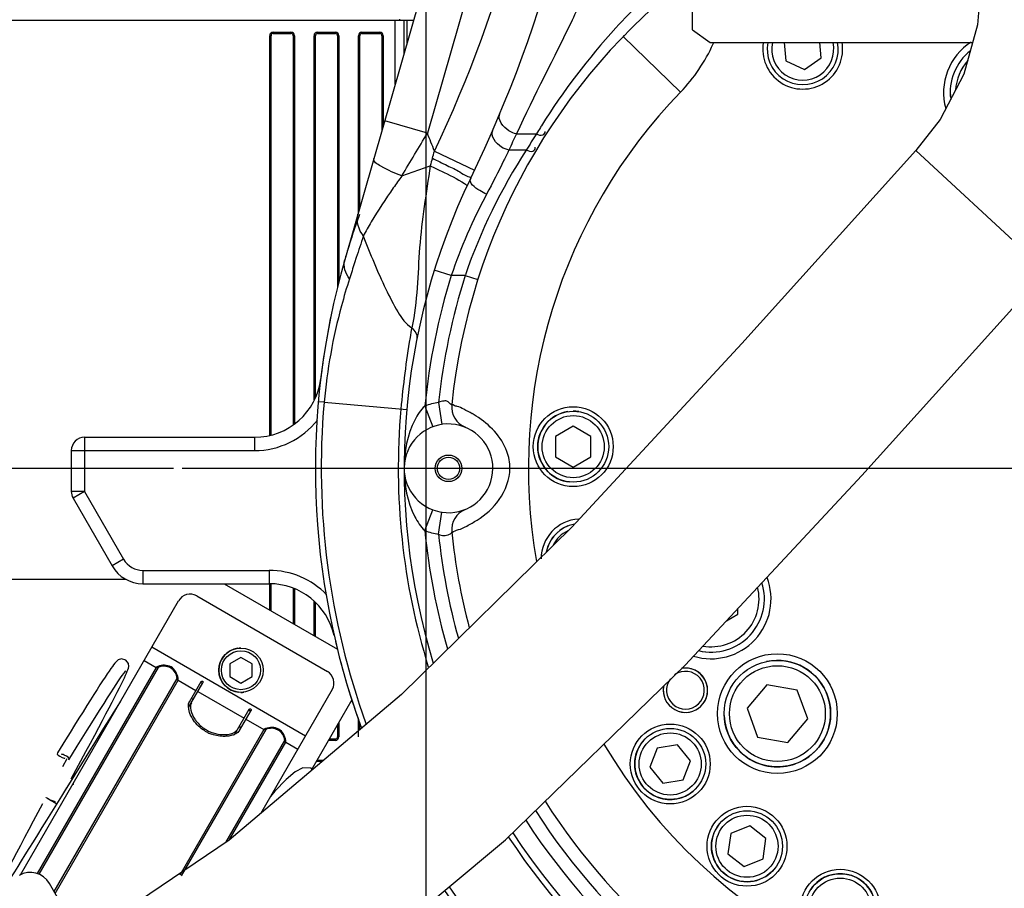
# Model space of a CAD drawing. Header units: millimetres. Extents: x 0 to 11890, y 0 to 8410.
# Tile 83 of 103: x 7019 to 7241, y 5773 to 5968. Entities that reach past the tile are written whole.
import ezdxf

# ---------------------------------------------------------------- set-up
doc = ezdxf.new("R2010")
doc.units = ezdxf.units.MM
doc.header["$LTSCALE"] = 653.95
doc.linetypes.add('CENTER', pattern=[0.6, 0.375, -0.075, 0.075, -0.075])
doc.layers.get('0').update_dxf_attribs({"linetype": 'CONTINUOUS'})
for name, color, linetype in [('304103000002_DXF_AXIS', 7, 'CONTINUOUS'), ('304103000002DXF_CONTINUOUS_LINE', 7, 'CONTINUOUS'), ('304103000006DXF_CONTINUOUS_LINE', 7, 'CONTINUOUS'), ('304105000018DXF_CONTINUOUS_LINE', 7, 'CONTINUOUS'), ('304105000023DXF_CONTINUOUS_LINE', 7, 'CONTINUOUS'), ('304105000035DXF_CONTINUOUS_LINE', 7, 'CONTINUOUS'), ('304105000040DXF_CONTINUOUS_LINE', 7, 'CONTINUOUS'), ('304304000001DXF_CONTINUOUS_LINE', 7, 'CONTINUOUS'), ('501023000023DXF_CONTINUOUS_LINE', 7, 'CONTINUOUS'), ('501023000024DXF_CONTINUOUS_LINE', 7, 'CONTINUOUS'), ('501023000027DXF_CONTINUOUS_LINE', 7, 'CONTINUOUS'), ('501023000031DXF_CONTINUOUS_LINE', 7, 'CONTINUOUS'), ('604006000005DXF_CONTINUOUS_LINE', 7, 'CONTINUOUS'), ('604006000006DXF_CONTINUOUS_LINE', 7, 'CONTINUOUS'), ('604006000007DXF_CONTINUOUS_LINE', 7, 'CONTINUOUS'), ('R50-1TANHUANDXF_CONTINUOUS_LINE', 7, 'CONTINUOUS'), ('运动范围_DXF_BALLOON', 7, 'CONTINUOUS'), ('运动范围_DXF_DIMENSION', 7, 'CONTINUOUS')]:
    doc.layers.add(name, color=color, linetype=linetype)
doc.styles.get("Standard").update_dxf_attribs({"font": 'txt', "width": 0.7})
doc.dimstyles.new('DIMSTYLE_1', dxfattribs={"dimtxt": 100, "dimasz": 60, "dimexe": 2, "dimexo": 0.2, "dimgap": 2.5, "dimtad": 0, "dimtih": 1, "dimtoh": 1, "dimdec": 1, "dimdsep": 46, "dimtxsty": 'Standard', "dimblk": '_FILLED', "dimblk1": '_FILLED', "dimblk2": '_FILLED', "dimcen": 0.09, "dimclrt": 5, "dimazin": 2, "dimtp": 0.1, "dimtm": 0.1, "dimtfac": 1, "dimtdec": 1, "dimtofl": 0, "dimtmove": 0, "dimatfit": 3, "dimldrblk": '_FILLED', "dimfxl": 0, "dimtolj": 1, "dimarcsym": 0})
doc.dimstyles.new('DIMSTYLE_3', dxfattribs={"dimtxt": 100, "dimasz": 60, "dimexe": 2, "dimexo": 0.2, "dimgap": 2.5, "dimtad": 1, "dimdec": 1, "dimdsep": 46, "dimtxsty": 'Standard', "dimblk": '_FILLED', "dimblk1": '_FILLED', "dimblk2": '_FILLED', "dimcen": 0.09, "dimclrt": 5, "dimazin": 2, "dimtp": 0.1, "dimtm": 0.1, "dimtfac": 1, "dimtdec": 1, "dimtofl": 0, "dimtmove": 0, "dimatfit": 3, "dimldrblk": '_FILLED', "dimfxl": 0, "dimtolj": 1, "dimarcsym": 0})
doc.dimstyles.new('DIMSTYLE_4', dxfattribs={"dimtxt": 100, "dimasz": 60, "dimexe": 2, "dimexo": 0.2, "dimgap": 2.5, "dimtad": 1, "dimdsep": 46, "dimtxsty": 'Standard', "dimblk": '_FILLED', "dimblk1": '_FILLED', "dimblk2": '_FILLED', "dimcen": 0.09, "dimclrt": 5, "dimazin": 2, "dimtp": 0.01, "dimtm": 0.01, "dimtfac": 1, "dimtofl": 0, "dimtmove": 0, "dimatfit": 3, "dimldrblk": '_FILLED', "dimfxl": 0, "dimtolj": 1, "dimarcsym": 0})
doc.dimstyles.new('DIMSTYLE_5', dxfattribs={"dimtxt": 100, "dimasz": 60, "dimexe": 2, "dimexo": 0.2, "dimgap": 2.5, "dimtad": 0, "dimtih": 1, "dimtoh": 1, "dimdec": 0, "dimdsep": 46, "dimtxsty": 'Standard', "dimblk": '_FILLED', "dimblk1": '_FILLED', "dimblk2": '_FILLED', "dimcen": 0.09, "dimclrt": 5, "dimazin": 2, "dimtfac": 1, "dimtdec": 0, "dimtofl": 0, "dimtmove": 0, "dimatfit": 3, "dimldrblk": '_FILLED', "dimfxl": 0, "dimtolj": 1, "dimarcsym": 0})
doc.dimstyles.new('DIMSTYLE_7', dxfattribs={"dimtxt": 100, "dimasz": 60, "dimexe": 2, "dimexo": 0.2, "dimgap": 2.5, "dimtad": 0, "dimtih": 1, "dimtoh": 1, "dimdec": 1, "dimdsep": 46, "dimtxsty": 'Standard', "dimblk": '_FILLED', "dimblk1": '_FILLED', "dimblk2": '_FILLED', "dimcen": 0.09, "dimclrt": 5, "dimazin": 2, "dimtp": 0.01, "dimtm": 0.01, "dimtfac": 1, "dimtofl": 0, "dimtmove": 0, "dimatfit": 3, "dimldrblk": '_FILLED', "dimfxl": 0, "dimtolj": 1, "dimarcsym": 0})

# ---------------------------------------------------------------- blocks, each defined once
blk = doc.blocks.new('*D13')
at = {"layer": '运动范围_DXF_DIMENSION', "color": 2, "linetype": 'Continuous', "transparency": 16777216}
blk.add_line((5388.14, 5865.23), (5388.14, 4198.73), dxfattribs=at)
blk = doc.blocks.new('_FILLED')
at = {"color": 0, "linetype": 'ByBlock'}
blk.add_solid([(0, 0), (-1, 0.1167), (-1, -0.1167)], dxfattribs=at)
blk = doc.blocks.new('*D14')
at = {"layer": '运动范围_DXF_DIMENSION', "color": 2, "linetype": 'Continuous', "transparency": 16777216}
blk.add_line((6958.59, 6683), (6958.59, 4198.73), dxfattribs=at)
blk = doc.blocks.new('*D15')
at = {"layer": '运动范围_DXF_DIMENSION', "color": 2, "linetype": 'Continuous', "transparency": 16777216}
for p, q in [((5388.14, 5865.23), (5388.14, 3597.55)), ((9122.85, 5865.23), (9122.85, 3597.55)), ((5388.14, 3617.55), (7255.5, 3617.55)), ((9122.85, 3617.55), (7255.5, 3617.55))]:
    blk.add_line(p, q, dxfattribs=at)
at = {"layer": '运动范围_DXF_DIMENSION', "color": 2, "linetype": 'Continuous', "transparency": 16777216, "xscale": 60, "yscale": 60, "zscale": 60, "rotation": 180}
blk.add_blockref('_FILLED', (5388.14, 3617.55), dxfattribs=at)
at = {"layer": '运动范围_DXF_DIMENSION', "color": 2, "linetype": 'Continuous', "transparency": 16777216, "xscale": 60, "yscale": 60, "zscale": 60}
blk.add_blockref('_FILLED', (9122.85, 3617.55), dxfattribs=at)
blk = doc.blocks.new('*D16')
at = {"layer": '运动范围_DXF_DIMENSION', "color": 2, "linetype": 'Continuous', "transparency": 16777216}
blk.add_line((9122.85, 5865.23), (9122.85, 4198.73), dxfattribs=at)
blk = doc.blocks.new('*D24')
at = {"layer": '运动范围_DXF_DIMENSION', "color": 2, "linetype": 'Continuous', "transparency": 16777216}
for p, q in [((7110.32, 5492.23), (7110.32, 7210.21)), ((7255.32, 6894.23), (7255.32, 7210.21)), ((7182.82, 7190.21), (6730.85, 7190.21)), ((7110.32, 7190.21), (7182.82, 7190.21)), ((7255.32, 7190.21), (7182.82, 7190.21))]:
    blk.add_line(p, q, dxfattribs=at)
at = {"layer": '运动范围_DXF_DIMENSION', "color": 2, "linetype": 'Continuous', "transparency": 16777216, "xscale": 60, "yscale": 60, "zscale": 60, "rotation": 180}
blk.add_blockref('_FILLED', (7110.32, 7190.21), dxfattribs=at)
at = {"layer": '运动范围_DXF_DIMENSION', "color": 2, "linetype": 'Continuous', "transparency": 16777216, "xscale": 60, "yscale": 60, "zscale": 60}
blk.add_blockref('_FILLED', (7255.32, 7190.21), dxfattribs=at)
blk = doc.blocks.new('*D27')
at = {"layer": '运动范围_DXF_DIMENSION', "color": 2, "linetype": 'Continuous', "transparency": 16777216}
for p, q in [((7098.32, 6737.23), (6642.49, 6737.23)), ((6662.49, 6737.23), (6662.49, 6302.23)), ((6662.49, 5867.23), (6662.49, 6302.23)), ((7053.32, 5867.23), (6642.49, 5867.23))]:
    blk.add_line(p, q, dxfattribs=at)
at = {"layer": '运动范围_DXF_DIMENSION', "color": 2, "linetype": 'Continuous', "transparency": 16777216, "xscale": 60, "yscale": 60, "zscale": 60}
for p, rotation in [((6662.49, 6737.23), 90), ((6662.49, 5867.23), 270)]:
    blk.add_blockref('_FILLED', p, dxfattribs=dict(at, rotation=rotation))
blk = doc.blocks.new('*D28')
at = {"layer": '运动范围_DXF_DIMENSION', "color": 2, "linetype": 'Continuous', "transparency": 16777216}
for p, q in [((7053.32, 5867.23), (6642.49, 5867.23)), ((6662.49, 5867.23), (6662.49, 5572.73)), ((6662.49, 5278.23), (6662.49, 5572.73)), ((7029.22, 5278.23), (6642.49, 5278.23))]:
    blk.add_line(p, q, dxfattribs=at)
at = {"layer": '运动范围_DXF_DIMENSION', "color": 2, "linetype": 'Continuous', "transparency": 16777216, "xscale": 60, "yscale": 60, "zscale": 60}
for p, rotation in [((6662.49, 5867.23), 90), ((6662.49, 5278.23), 270)]:
    blk.add_blockref('_FILLED', p, dxfattribs=dict(at, rotation=rotation))
blk = doc.blocks.new('*D29')
at = {"layer": '运动范围_DXF_DIMENSION', "color": 2, "linetype": 'Continuous', "transparency": 16777216}
blk.add_line((7110.32, 5492.23), (7110.32, 7814.98), dxfattribs=at)
blk = doc.blocks.new('*D35')
at = {"layer": '运动范围_DXF_BALLOON', "color": 2, "linetype": 'Continuous', "transparency": 16777216}
for p, q in [((6845.86, 7596.69), (6845.86, 7814.98)), ((6958.59, 7442.31), (6845.86, 7596.69)), ((6958.59, 6687), (6958.59, 7442.31))]:
    blk.add_line(p, q, dxfattribs=at)
blk = doc.blocks.new('*D36')
at = {"layer": '运动范围_DXF_BALLOON', "color": 2, "linetype": 'Continuous', "transparency": 16777216}
blk.add_line((6466.67, 5502.29), (6466.67, 7814.98), dxfattribs=at)
blk = doc.blocks.new('*D38')
at = {"layer": '运动范围_DXF_BALLOON', "color": 2, "linetype": 'Continuous', "transparency": 16777216}
for p, q in [((7550.19, 7623.04), (7550.19, 7814.98)), ((7435.5, 7478.04), (7550.19, 7623.04)), ((7435.5, 5534.64), (7435.5, 7478.04))]:
    blk.add_line(p, q, dxfattribs=at)

msp = doc.modelspace()

# ---------------------------------------------------------------- linework, layer by layer
at = {"color": 2, "linetype": 'Continuous'}
msp.add_arc((7255.496, 5867.233), 1867.359, 315.002639, 180, dxfattribs=at)
at = {"layer": '304103000002_DXF_AXIS', "color": 7, "linetype": 'CENTER'}
msp.add_line((7255.316, 5867.233), (7055.316, 5867.233), dxfattribs=at)
at = {"layer": '304103000002DXF_CONTINUOUS_LINE', "color": 7, "linetype": 'Continuous'}
for p, q in [((7129.393, 6044.47), (7091.937, 5914.214)), ((7154.777, 5964.659), (7154.879, 5964.764))]:
    msp.add_line(p, q, dxfattribs=at)
at = {"layer": '304103000002DXF_CONTINUOUS_LINE', "color": 9, "linetype": 'Continuous'}
for p, q in [((7139.669, 6044.022), (7110.548, 5942.75)), ((7167.604, 5952.024), (7154.659, 5964.538)), ((7110.548, 5942.75), (7100.937, 5945.513)), ((7130.653, 5942.589), (7135.123, 5942.589)), ((7112.152, 5938.715), (7121.18, 5934.416)), ((7132.854, 5938.949), (7128.94, 5938.948)), ((7104.8, 5933.142), (7111.208, 5935.419)), ((7094.543, 5914.732), (7094.151, 5913.516)), ((7115.926, 5910.665), (7112.107, 5911.855)), ((7119.071, 5910.661), (7115.926, 5910.665)), ((7119.07, 5910.661), (7119.123, 5910.817)), ((7119.071, 5910.665), (7121.93, 5909.754)), ((7087.292, 5882.117), (7085.979, 5882.233)), ((7087.291, 5882.112), (7105.901, 5880.469)), ((7109.991, 5881.256), (7111.766, 5876.582)), ((7113.088, 5882.067), (7113.831, 5877.122)), ((7109.991, 5853.21), (7111.766, 5857.885)), ((7113.088, 5852.4), (7113.831, 5857.344))]:
    msp.add_line(p, q, dxfattribs=at)
at = {"layer": '304103000002DXF_CONTINUOUS_LINE', "color": 7, "linetype": 'Continuous'}
for centre, radius in [((7143.423, 5872.119), 9), ((7115.316, 5867.233), 3), ((7115.316, 5867.233), 2.5), ((7189.437, 5811.954), 13.5), ((7165.284, 5800.613), 9), ((7182.578, 5782.068), 9), ((7203.601, 5767.888), 9)]:
    msp.add_circle(centre, radius, dxfattribs=at)
for centre, radius, start, end in [((6850.316, 6063.384), 300, 334.15807, 356.80748), ((7255.316, 5867.233), 140, 127.43415, 174.10344), ((7140.267, 5978.448), 20.025, 315.96591, 316.45808), ((7140.25, 5978.465), 20.049, 316.45807, 316.88579), ((7195.139, 5961.693), 9, 169.97767, 10.02233), ((7240.383, 5951.927), 13.5, 122.61158, 195.5616), ((7255.316, 5867.233), 150, 154.15806, 197.01019), ((7255.316, 5867.233), 150, 213.19758, 25.84079), ((7255.316, 5867.233), 170, 163.95721, 200.14639), ((7255.316, 5867.233), 170, 214.02856, 16.0414), ((7121.031, 5881.102), 5, 174.10444, 247.60812), ((7115.316, 5867.233), 10, 261.45585, 249.20634), ((7121.031, 5853.364), 5, 112.39269, 185.89656), ((7145.192, 5846.823), 9, 93.58113, 180), ((7255.316, 5867.233), 140, 185.89656, 194.8638), ((7174.503, 5837.82), 13.5, 252.93459, 20.99263), ((7168.714, 5817.233), 5, 168.1598, 100.16612), ((7168.714, 5817.233), 4.25, 142.38215, 125.1263), ((7255.316, 5867.233), 140, 212.3931, 249.10344)]:
    msp.add_arc(centre, radius, start, end, dxfattribs=at)
at = {"layer": '304103000002DXF_CONTINUOUS_LINE', "color": 9, "linetype": 'Continuous'}
for centre, radius, start, end in [((6850.316, 6063.384), 290, 334.53924, 356.17185), ((7261.192, 5867.175), 146.833, 131.0282, 137.44367), ((7264.496, 5864.275), 151.228, 137.48084, 147.99802), ((7140.171, 5978.516), 38.146, 335.80227, 336.28708), ((7255.316, 5867.233), 122, 135.97025, 189.90911), ((7255.316, 5867.233), 122, 210.6161, 44.02958), ((6363.573, 6383.137), 867.129, 328.738303, 329.478059), ((6986.369, 5891.057), 134.508, 20.75137, 22.60093), ((7255.318, 5865.111), 143.001, 147.19409, 148.05503), ((7266.353, 5863.074), 153.44, 148.13875, 148.7874), ((7266.158, 5863.195), 153.211, 147.98504, 148.13873), ((7255.292, 5865.128), 142.971, 148.05505, 148.91271), ((6813.336, 6024.066), 310.766, 343.75155, 344.05898), ((7240.502, 5868.993), 128.382, 146.98163, 160.98762), ((7242.402, 5899.024), 136.149, 163.75408, 164.49494), ((7235.292, 5869.67), 126.21, 151.9415, 161.04585), ((7255.316, 5867.233), 146, 162.69392, 174.48836), ((7255.316, 5867.233), 143, 162.32044, 174.04594), ((7307.939, 5862.857), 204.114, 169.82542, 170.45529), ((7312.417, 5862.187), 208.641, 170.47788, 174.9412), ((7255.316, 5867.233), 168.682, 174.93979, 199.91765), ((7255.316, 5867.233), 151.318, 174.93791, 197.20675), ((7115.316, 5867.233), 15, 98.54415, 110.7934), ((7255.316, 5867.233), 168.682, 213.98984, 5.06124), ((7255.316, 5867.233), 151.318, 213.26714, 5.06209), ((7109.096, 5859.405), 23.243, 57.56924, 60.09025), ((7115.316, 5867.233), 15, 249.20656, 261.45597), ((7255.316, 5867.233), 146, 185.51164, 196.19027), ((7255.316, 5867.233), 143, 185.95406, 195.52511), ((7255.316, 5867.233), 143, 212.64647, 249.04594), ((7255.316, 5867.233), 146, 212.88905, 249.48836)]:
    msp.add_arc(centre, radius, start, end, dxfattribs=at)
at = {"layer": '304103000002DXF_CONTINUOUS_LINE', "color": 2, "linetype": 'Continuous'}
for start, end in [(255, 99.49571), (168.94375, 195)]:
    msp.add_arc((7168.714, 5817.233), 5, start, end, dxfattribs=at)
at = {"layer": '304103000002DXF_CONTINUOUS_LINE', "color": 9, "linetype": 'Continuous'}
for points, knots in [([(7147.564, 5977.944), (7146.152, 5974.691), (7140.793, 5962.772), (7134.564, 5951.267), (7130.653, 5942.589)], [0, 0, 0, 0, 0.2714298, 1, 1, 1, 1]), ([(7130.653, 5942.589), (7130.057, 5942.735), (7128.205, 5943.412), (7126.299, 5945.758), (7126.86, 5947.093)], [0, 0, 0, 0, 0.2977053, 1, 1, 1, 1]), ([(7128.94, 5938.949), (7128.355, 5939.08), (7126.513, 5939.712), (7124.701, 5942.078), (7125.27, 5943.382)], [0, 0, 0, 0, 0.2967031, 1, 1, 1, 1]), ([(7135.123, 5942.589), (7135.586, 5942.439), (7136.419, 5941.94), (7137.165, 5942.85), (7137.073, 5943.153)], [0, 0, 0, 0, 0.6054778, 1, 1, 1, 1]), ([(7128.94, 5938.948), (7128.562, 5938.182), (7126.95, 5934.847), (7125.257, 5931.552), (7123.916, 5929.036)], [0, 0, 0, 0, 0.2304431, 1, 1, 1, 1]), ([(7132.854, 5938.949), (7133.33, 5938.805), (7134.194, 5938.313), (7134.936, 5939.263), (7134.834, 5939.571)], [0, 0, 0, 0, 0.6053764, 1, 1, 1, 1]), ([(7104.8, 5933.142), (7103.165, 5933.728), (7101.311, 5934.537), (7098.297, 5936.333), (7098.514, 5937.088)], [0, 0, 0, 0, 0.6885546, 1, 1, 1, 1]), ([(7111.689, 5937.113), (7112.811, 5936.568), (7114.783, 5935.538), (7117.773, 5934.24), (7118.916, 5933.193), (7120.424, 5932.84), (7120.316, 5932.617)], [0, 0, 0, 0, 0.3843362, 0.7080635, 0.9236887, 1, 1, 1, 1]), ([(7111.208, 5935.419), (7110.292, 5929.295), (7108.318, 5917.205), (7108.36, 5904.823), (7107.035, 5898.913)], [0, 0, 0, 0, 0.5055568, 1, 1, 1, 1]), ([(7111.208, 5935.419), (7112.043, 5935.025), (7114.653, 5933.746), (7117.289, 5932.484), (7118.949, 5931.395)], [0, 0, 0, 0, 0.3174177, 1, 1, 1, 1]), ([(7104.8, 5933.142), (7104.152, 5932.244), (7101.746, 5928.852), (7099.464, 5925.37), (7097.903, 5922.75)], [0, 0, 0, 0, 0.2664266, 1, 1, 1, 1]), ([(7118.949, 5931.395), (7119.099, 5931.296), (7119.25, 5931.176), (7119.53, 5930.967), (7119.5, 5930.904)], [0, 0, 0, 0, 0.7209318, 1, 1, 1, 1]), ([(7123.916, 5929.036), (7123.369, 5929.245), (7121.973, 5929.928), (7119.814, 5931.58), (7120.316, 5932.617)], [0, 0, 0, 0, 0.3370957, 1, 1, 1, 1]), ([(7096.114, 5919.591), (7097.692, 5915.563), (7100.065, 5909.709), (7103.598, 5902.792), (7105.686, 5899.742), (7107.035, 5898.913)], [0, 0, 0, 0, 0.5508765, 0.7983932, 1, 1, 1, 1]), ([(7092.998, 5909.937), (7092.351, 5907.924), (7089.654, 5898.838), (7087.942, 5889.447), (7087.291, 5882.112)], [0, 0, 0, 0, 0.2230521, 1, 1, 1, 1]), ([(7116.057, 5881.616), (7116.087, 5881.273), (7115.143, 5882.56), (7114.205, 5882.403), (7113.437, 5882.258), (7113.088, 5882.067)], [0, 0, 0, 0, 0.319828, 0.6305775, 1, 1, 1, 1]), ([(7109.991, 5881.256), (7109.039, 5880.382), (7106.207, 5876.122), (7105.317, 5870.949), (7105.316, 5867.233)], [0, 0, 0, 0, 0.2581126, 1, 1, 1, 1]), ([(7120.686, 5879.552), (7120.059, 5879.913), (7118.978, 5880.429), (7117.404, 5881.236), (7116.7, 5881.241), (7116.073, 5881.724), (7116.057, 5881.616)], [0, 0, 0, 0, 0.427653, 0.7426516, 0.935256, 1, 1, 1, 1]), ([(7129.163, 5867.233), (7129.163, 5868.524), (7128.259, 5873.362), (7124.531, 5877.135), (7121.561, 5879.023)], [0, 0, 0, 0, 0.2683861, 1, 1, 1, 1]), ([(7105.316, 5867.233), (7105.317, 5863.514), (7106.207, 5858.34), (7109.041, 5854.082), (7109.991, 5853.21)], [0, 0, 0, 0, 0.7425882, 1, 1, 1, 1]), ([(7116.057, 5852.851), (7116.09, 5852.716), (7116.848, 5853.322), (7117.757, 5853.342), (7119.684, 5854.375), (7122.942, 5856.146), (7127.325, 5859.993), (7129.162, 5864.748), (7129.163, 5867.233)], [0, 0, 0, 0, 0.0201441, 0.0799259, 0.1771873, 0.3077597, 0.6376315, 1, 1, 1, 1]), ([(7113.088, 5852.4), (7113.432, 5852.215), (7114.326, 5851.945), (7115.253, 5852.262), (7116.069, 5852.635), (7116.057, 5852.851)], [0, 0, 0, 0, 0.3630493, 0.7989346, 1, 1, 1, 1])]:
    msp.add_open_spline(points, degree=3, knots=knots, dxfattribs=at)
for points in [[(7167.604, 5952.024), (7170.643, 5955.168), (7173.173, 5958.893), (7174.965, 5962.881)], [(7130.653, 5942.589), (7130.061, 5941.385), (7129.476, 5940.177), (7128.94, 5938.948)], [(7096.114, 5919.591), (7095.088, 5920.944), (7094.437, 5922.907), (7094.906, 5924.539)], [(7097.903, 5922.75), (7097.284, 5921.71), (7096.681, 5920.659), (7096.114, 5919.591)], [(7096.114, 5919.591), (7095.59, 5917.971), (7095.066, 5916.352), (7094.543, 5914.732)], [(7092.998, 5909.937), (7092.12, 5911.114), (7091.531, 5912.802), (7091.937, 5914.214)], [(7094.151, 5913.516), (7093.766, 5912.323), (7093.382, 5911.13), (7092.998, 5909.937)], [(7107.035, 5898.912), (7107.701, 5898.278), (7108.359, 5897.305), (7108.18, 5896.403)]]:
    msp.add_open_spline(points, degree=3, dxfattribs=at)
at = {"layer": '304103000002DXF_CONTINUOUS_LINE', "color": 7, "linetype": 'Continuous'}
msp.add_open_spline([(7111.766, 5857.885), (7112.455, 5857.623), (7113.178, 5857.44), (7113.907, 5857.33)], degree=3, dxfattribs=at)
at = {"layer": '304103000006DXF_CONTINUOUS_LINE', "color": 9, "linetype": 'Continuous'}
for p, q in [((7033.316, 5874.233), (7033.316, 5862.034)), ((7071.629, 5874.233), (7071.629, 5871.233)), ((7030.316, 5871.233), (7071.629, 5871.233)), ((7033.316, 5862.034), (7030.316, 5862.034)), ((7033.316, 5862.034), (7030.716, 5860.539)), ((7033.316, 5862.034), (7042.11, 5846.741)), ((7042.11, 5846.741), (7039.509, 5845.246)), ((7046.445, 5844.233), (7046.445, 5841.233)), ((7046.445, 5844.233), (7074.917, 5844.233)), ((7074.917, 5844.233), (7074.917, 5841.233))]:
    msp.add_line(p, q, dxfattribs=at)
at = {"layer": '304103000006DXF_CONTINUOUS_LINE', "color": 7, "linetype": 'Continuous'}
for p, q in [((7033.316, 5874.233), (7071.629, 5874.233)), ((7030.316, 5871.233), (7030.316, 5862.034)), ((7030.716, 5860.539), (7039.509, 5845.246)), ((7046.445, 5841.233), (7074.917, 5841.233))]:
    msp.add_line(p, q, dxfattribs=at)
for centre, radius, start, end in [((7255.316, 5867.233), 170, 160.34106, 163.9567), ((7255.316, 5867.233), 170, 168.41389, 173.17029), ((7071.629, 5889.233), 15, 270, 353.17029), ((7033.316, 5871.233), 3, 90, 180), ((7033.316, 5862.034), 3, 180, 209.8989), ((7046.445, 5849.233), 8, 209.8989, 270), ((7074.917, 5826.233), 15, 12.8043, 90), ((7255.316, 5867.233), 170, 193.28019, 200.14983)]:
    msp.add_arc(centre, radius, start, end, dxfattribs=at)
at = {"layer": '304103000006DXF_CONTINUOUS_LINE', "color": 9, "linetype": 'Continuous'}
for centre, radius, start, end in [((7071.629, 5889.233), 18, 270, 321.88674), ((7046.445, 5849.233), 5, 209.8989, 270), ((7074.917, 5826.233), 18, 44.05428, 90)]:
    msp.add_arc(centre, radius, start, end, dxfattribs=at)
at = {"layer": '304105000018DXF_CONTINUOUS_LINE', "color": 7, "linetype": 'Continuous'}
for p, q in [((7170.316, 5966.041), (7170.316, 6160.233)), ((7170.316, 5966.041), (7174.316, 5963.212)), ((7174.316, 5963.212), (7233.468, 5963.212))]:
    msp.add_line(p, q, dxfattribs=at)
at = {"layer": '304105000023DXF_CONTINUOUS_LINE', "color": 7, "linetype": 'Continuous'}
for p, q in [((7058.571, 5838.47), (7088.016, 5821.47)), ((7018.831, 5775.639), (7054.473, 5837.372)), ((7046.723, 5823.949), (7049.431, 5822.385)), ((7054.406, 5819.513), (7058.414, 5817.199)), ((7056.746, 5813.309), (7059.988, 5818.925)), ((7056.93, 5814.629), (7059.555, 5819.175)), ((7058.847, 5816.949), (7069.239, 5810.949)), ((7089.114, 5817.372), (7072.961, 5789.394)), ((7067.138, 5807.309), (7070.381, 5812.925)), ((7068.189, 5808.129), (7070.814, 5812.675)), ((7069.672, 5810.699), (7073.68, 5808.385)), ((7078.655, 5805.513), (7081.364, 5803.949))]:
    msp.add_line(p, q, dxfattribs=at)
at = {"layer": '304105000023DXF_CONTINUOUS_LINE', "color": 9, "linetype": 'Continuous'}
for p, q in [((7048.473, 5826.98), (7083.114, 5806.98)), ((7049.431, 5822.385), (7022.596, 5775.904)), ((7049.894, 5822.365), (7022.978, 5775.745)), ((7026.419, 5771.857), (7054.158, 5819.903)), ((7026.656, 5771.447), (7054.406, 5819.513)), ((7073.68, 5808.385), (7054.735, 5775.57)), ((7074.143, 5808.365), (7055.107, 5775.394)), ((7065.12, 5782.889), (7078.407, 5805.903)), ((7065.896, 5783.413), (7078.655, 5805.513))]:
    msp.add_line(p, q, dxfattribs=at)
at = {"layer": '304105000023DXF_CONTINUOUS_LINE', "color": 7, "linetype": 'Continuous'}
for centre, radius, start, end in [((7057.071, 5835.872), 3, 60, 150), ((7049.681, 5822.818), 0.5, 240, 295.1501), ((7051.169, 5819.65), 3, 4.8499, 115.1501), ((7086.516, 5818.872), 3, 330, 60), ((7054.656, 5819.946), 0.5, 184.8499, 240), ((7060.451, 5813.674), 3.751, 185.27195, 187.1346), ((7060.817, 5813.722), 4.12, 187.15989, 190.20979), ((7064.78, 5815.23), 8.4, 244.1218, 250.55997), ((7065.46, 5811.039), 4.118, 289.79687, 292.8439), ((7065.601, 5810.702), 3.752, 292.86897, 294.73015), ((7073.93, 5808.818), 0.5, 240, 295.1501), ((7075.418, 5805.65), 3, 4.8499, 115.1501), ((7078.905, 5805.946), 0.5, 184.8499, 240)]:
    msp.add_arc(centre, radius, start, end, dxfattribs=at)
at = {"layer": '304105000023DXF_CONTINUOUS_LINE', "color": 9, "linetype": 'Continuous'}
for centre, radius, start, end in [((7051.437, 5818.775), 4.13, 113.13889, 113.40083), ((7050.443, 5819.463), 3.963, 2.2186, 6.88619), ((7075.686, 5804.775), 4.13, 113.13889, 113.40083), ((7074.692, 5805.463), 3.963, 2.2186, 6.88619)]:
    msp.add_arc(centre, radius, start, end, dxfattribs=at)
for points, knots in [([(7049.797, 5822.566), (7049.704, 5822.525), (7049.556, 5822.473), (7049.489, 5822.404), (7049.425, 5822.39), (7049.431, 5822.385)], [0, 0, 0, 0, 0.7474431, 0.9367326, 1, 1, 1, 1]), ([(7054.378, 5819.938), (7054.259, 5820.925), (7053.094, 5822.984), (7050.728, 5822.964), (7049.814, 5822.573)], [0, 0, 0, 0, 0.5000162, 1, 1, 1, 1]), ([(7054.406, 5819.513), (7054.415, 5819.51), (7054.394, 5819.573), (7054.405, 5819.59), (7054.404, 5819.616)], [0, 0, 0, 0, 0.2505122, 1, 1, 1, 1]), ([(7074.046, 5808.566), (7073.952, 5808.525), (7073.805, 5808.473), (7073.738, 5808.404), (7073.674, 5808.39), (7073.68, 5808.385)], [0, 0, 0, 0, 0.7474431, 0.9367326, 1, 1, 1, 1]), ([(7078.627, 5805.938), (7078.508, 5806.925), (7077.343, 5808.984), (7074.977, 5808.964), (7074.063, 5808.573)], [0, 0, 0, 0, 0.5000162, 1, 1, 1, 1]), ([(7078.655, 5805.513), (7078.663, 5805.51), (7078.642, 5805.573), (7078.653, 5805.59), (7078.652, 5805.616)], [0, 0, 0, 0, 0.2505122, 1, 1, 1, 1])]:
    msp.add_open_spline(points, degree=3, knots=knots, dxfattribs=at)
at = {"layer": '304105000023DXF_CONTINUOUS_LINE', "color": 7, "linetype": 'Continuous'}
for points, knots in [([(7059.778, 5818.561), (7059.835, 5818.659), (7059.749, 5818.997), (7059.404, 5818.912), (7059.345, 5818.811)], [0, 0, 0, 0, 0.4926389, 1, 1, 1, 1]), ([(7059.555, 5819.175), (7059.612, 5819.274), (7059.947, 5819.367), (7060.047, 5819.027), (7059.988, 5818.925)], [0, 0, 0, 0, 0.4925774, 1, 1, 1, 1]), ([(7056.716, 5813.329), (7056.704, 5813.457), (7056.686, 5813.897), (7056.773, 5814.356), (7056.93, 5814.629)], [0, 0, 0, 0, 0.2896261, 1, 1, 1, 1]), ([(7057.363, 5814.379), (7057.091, 5813.907), (7057.16, 5812.475), (7057.745, 5811.325), (7058.164, 5810.705)], [0, 0, 0, 0, 0.4209188, 1, 1, 1, 1]), ([(7057.597, 5810.881), (7057.493, 5811.054), (7057.128, 5811.718), (7056.861, 5812.443), (7056.762, 5812.991)], [0, 0, 0, 0, 0.2660702, 1, 1, 1, 1]), ([(7070.603, 5812.311), (7070.66, 5812.409), (7070.574, 5812.747), (7070.229, 5812.662), (7070.17, 5812.561)], [0, 0, 0, 0, 0.4926092, 1, 1, 1, 1]), ([(7070.381, 5812.925), (7070.437, 5813.024), (7070.772, 5813.117), (7070.872, 5812.777), (7070.814, 5812.675)], [0, 0, 0, 0, 0.4926095, 1, 1, 1, 1]), ([(7061.114, 5807.672), (7060.741, 5807.853), (7059.355, 5808.656), (7058.207, 5809.864), (7057.597, 5810.881)], [0, 0, 0, 0, 0.2588622, 1, 1, 1, 1]), ([(7058.164, 5810.705), (7058.319, 5810.475), (7059.04, 5809.525), (7059.981, 5808.741), (7060.773, 5808.284)], [0, 0, 0, 0, 0.2327518, 1, 1, 1, 1]), ([(7060.773, 5808.284), (7062.031, 5807.558), (7064.151, 5807.014), (7066.598, 5807.408), (7067.537, 5808), (7067.756, 5808.379)], [0, 0, 0, 0, 0.5866632, 0.8234777, 1, 1, 1, 1]), ([(7065.799, 5806.906), (7065.497, 5806.862), (7064.213, 5806.762), (7062.908, 5806.983), (7061.984, 5807.309)], [0, 0, 0, 0, 0.2377809, 1, 1, 1, 1]), ([(7068.189, 5808.129), (7068.14, 5808.045), (7067.878, 5807.684), (7067.485, 5807.438), (7067.17, 5807.293)], [0, 0, 0, 0, 0.218275, 1, 1, 1, 1])]:
    msp.add_open_spline(points, degree=3, knots=knots, dxfattribs=at)
msp.add_open_spline([(7066.855, 5807.165), (7066.514, 5807.042), (7066.158, 5806.959), (7065.799, 5806.906)], degree=3, dxfattribs=at)
at = {"layer": '304105000035DXF_CONTINUOUS_LINE', "color": 7, "linetype": 'Continuous'}
for p, q in [((6928.053, 5842.233), (7042.62, 5842.233)), ((7064.785, 5841.233), (7090.306, 5826.499)), ((7093.569, 5815.089), (7084.531, 5799.435))]:
    msp.add_line(p, q, dxfattribs=at)
at = {"layer": '304105000040DXF_CONTINUOUS_LINE', "color": 7, "linetype": 'Continuous'}
msp.add_line((7060.363, 5713.063), (7025.363, 5773.685), dxfattribs=at)
msp.add_arc((7021.033, 5771.185), 5, 30, 120, dxfattribs=at)
at = {"layer": '304304000001DXF_CONTINUOUS_LINE', "color": 7, "linetype": 'Continuous'}
for p, q in [((6987.316, 5968.233), (7107.471, 5968.233)), ((7104.316, 5968.233), (7104.316, 5968.433)), ((7105.316, 5960.742), (7105.316, 5968.233)), ((7075.316, 5874.707), (7075.316, 5964.733)), ((7075.816, 5965.233), (7079.816, 5965.233)), ((7080.316, 5964.733), (7080.316, 5877.137)), ((7085.316, 5883.144), (7085.316, 5964.733)), ((7085.816, 5965.233), (7089.816, 5965.233)), ((7090.316, 5964.733), (7090.316, 5907.987)), ((7095.316, 5925.966), (7095.316, 5964.733)), ((7095.816, 5965.233), (7099.816, 5965.233)), ((7100.316, 5964.733), (7100.316, 5943.354)), ((7075.316, 5835.153), (7075.316, 5841.233)), ((7080.316, 5840.137), (7080.316, 5832.266)), ((7085.316, 5829.379), (7085.316, 5836.913)), ((7090.316, 5809.455), (7090.316, 5806.733)), ((7095.316, 5808.32), (7095.316, 5809.887)), ((7089.816, 5806.233), (7088.456, 5806.233)), ((7085.57, 5801.233), (7086.945, 5801.233)), ((7085.685, 5801.433), (7087.182, 5801.433))]:
    msp.add_line(p, q, dxfattribs=at)
at = {"layer": '304304000001DXF_CONTINUOUS_LINE', "color": 9, "linetype": 'Continuous'}
for p, q in [((7103.316, 5953.787), (7103.316, 5968.233)), ((7105.902, 5968.233), (7105.902, 5962.779)), ((7075.016, 5874.644), (7075.016, 5964.733)), ((7075.016, 5964.733), (7075.316, 5964.733)), ((7075.816, 5965.533), (7075.816, 5965.233)), ((7075.816, 5965.533), (7079.816, 5965.533)), ((7079.816, 5965.533), (7079.816, 5965.233)), ((7080.616, 5964.733), (7080.316, 5964.733)), ((7080.616, 5964.733), (7080.616, 5877.344)), ((7085.016, 5882.701), (7085.016, 5964.733)), ((7085.016, 5964.733), (7085.316, 5964.733)), ((7085.816, 5965.533), (7085.816, 5965.233)), ((7085.816, 5965.533), (7089.816, 5965.533)), ((7089.816, 5965.533), (7089.816, 5965.233)), ((7090.616, 5964.733), (7090.316, 5964.733)), ((7090.616, 5964.733), (7090.616, 5909.14)), ((7095.016, 5924.923), (7095.016, 5964.733)), ((7095.016, 5964.733), (7095.316, 5964.733)), ((7095.816, 5965.533), (7095.816, 5965.233)), ((7095.816, 5965.533), (7099.816, 5965.533)), ((7099.816, 5965.533), (7099.816, 5965.233)), ((7100.616, 5964.733), (7100.316, 5964.733)), ((7100.616, 5964.733), (7100.616, 5944.397)), ((7075.016, 5835.326), (7075.016, 5841.233)), ((7080.616, 5840.032), (7080.616, 5832.093)), ((7085.016, 5829.553), (7085.016, 5837.213)), ((7090.616, 5809.975), (7090.616, 5806.733)), ((7095.016, 5806.733), (7095.016, 5810.683)), ((7089.816, 5805.933), (7088.283, 5805.933)), ((7089.816, 5805.933), (7089.816, 5806.233)), ((7090.616, 5806.733), (7090.316, 5806.733))]:
    msp.add_line(p, q, dxfattribs=at)
for centre, start, end in [((7075.816, 5964.733), 90, 180), ((7079.816, 5964.733), 0, 90), ((7085.816, 5964.733), 90, 180), ((7089.816, 5964.733), 0, 90), ((7095.816, 5964.733), 90, 180), ((7099.816, 5964.733), 0, 90), ((7089.816, 5806.733), 270, 360)]:
    msp.add_arc(centre, 0.8, start, end, dxfattribs=at)
at = {"layer": '304304000001DXF_CONTINUOUS_LINE', "color": 7, "linetype": 'Continuous'}
for centre, start, end in [((7075.816, 5964.733), 90, 180), ((7079.816, 5964.733), 0, 90), ((7085.816, 5964.733), 90, 180), ((7089.816, 5964.733), 0, 90), ((7095.816, 5964.733), 90, 180), ((7099.816, 5964.733), 0, 90), ((7089.816, 5806.733), 270, 360)]:
    msp.add_arc(centre, 0.5, start, end, dxfattribs=at)
at = {"layer": '501023000023DXF_CONTINUOUS_LINE', "color": 7, "linetype": 'Continuous'}
for p, q in [((7190.991, 5963.212), (7191.355, 5959.044)), ((7199.325, 5959.741), (7199.021, 5963.212)), ((7191.355, 5959.044), (7195.541, 5957.092)), ((7195.541, 5957.092), (7199.325, 5959.741)), ((7143.423, 5876.737), (7139.423, 5874.428)), ((7147.423, 5874.428), (7143.423, 5876.737)), ((7139.423, 5874.428), (7139.423, 5869.809)), ((7147.423, 5869.809), (7147.423, 5874.428)), ((7139.423, 5869.809), (7143.423, 5867.5)), ((7143.423, 5867.5), (7147.423, 5869.809)), ((7166.94, 5804.925), (7162.378, 5804.203)), ((7169.846, 5801.336), (7166.94, 5804.925)), ((7162.378, 5804.203), (7160.723, 5799.891)), ((7168.191, 5797.024), (7169.846, 5801.336)), ((7160.723, 5799.891), (7163.629, 5796.301)), ((7163.629, 5796.301), (7168.191, 5797.024)), ((7178.939, 5784.911), (7178.296, 5780.338)), ((7183.221, 5786.642), (7178.939, 5784.911)), ((7186.861, 5783.798), (7183.221, 5786.642)), ((7186.218, 5779.224), (7186.861, 5783.798)), ((7178.296, 5780.338), (7181.935, 5777.494)), ((7181.935, 5777.494), (7186.218, 5779.224))]:
    msp.add_line(p, q, dxfattribs=at)
for centre in [(7143.423, 5872.119), (7165.284, 5800.613), (7182.578, 5782.068), (7203.601, 5767.888)]:
    msp.add_circle(centre, 8, dxfattribs=at)
at = {"layer": '501023000023DXF_CONTINUOUS_LINE', "color": 9, "linetype": 'Continuous'}
for centre in [(7143.423, 5872.119), (7165.284, 5800.613), (7182.578, 5782.068), (7203.601, 5767.888)]:
    msp.add_circle(centre, 7, dxfattribs=at)
at = {"layer": '501023000023DXF_CONTINUOUS_LINE', "color": 7, "linetype": 'Continuous'}
for centre, start, end in [((7195.139, 5961.693), 169.0367, 10.98654), ((7145.192, 5846.823), 100.74912, 168.90044)]:
    msp.add_arc(centre, 8, start, end, dxfattribs=at)
at = {"layer": '501023000023DXF_CONTINUOUS_LINE', "color": 9, "linetype": 'Continuous'}
for centre, start, end in [((7195.139, 5961.693), 167.45044, 12.53731), ((7145.192, 5846.823), 115.14517, 153.81328)]:
    msp.add_arc(centre, 7, start, end, dxfattribs=at)
at = {"layer": '501023000024DXF_CONTINUOUS_LINE', "color": 7, "linetype": 'Continuous'}
for p, q in [((7177.938, 5832.875), (7180.503, 5834.355)), ((7180.503, 5834.355), (7180.503, 5835.627)), ((7187.067, 5818.464), (7182.614, 5813.157)), ((7193.89, 5817.261), (7187.067, 5818.464)), ((7196.26, 5810.75), (7193.89, 5817.261)), ((7182.614, 5813.157), (7184.983, 5806.646)), ((7191.806, 5805.443), (7196.26, 5810.75)), ((7184.983, 5806.646), (7191.806, 5805.443))]:
    msp.add_line(p, q, dxfattribs=at)
msp.add_circle((7189.437, 5811.954), 12, dxfattribs=at)
at = {"layer": '501023000024DXF_CONTINUOUS_LINE', "color": 9, "linetype": 'Continuous'}
msp.add_circle((7189.437, 5811.954), 10.8, dxfattribs=at)
at = {"layer": '501023000024DXF_CONTINUOUS_LINE', "color": 7, "linetype": 'Continuous'}
for centre, start, end in [((7240.383, 5951.927), 128.32254, 187.65755), ((7174.503, 5837.82), 256.40108, 17.68895)]:
    msp.add_arc(centre, 12, start, end, dxfattribs=at)
at = {"layer": '501023000024DXF_CONTINUOUS_LINE', "color": 9, "linetype": 'Continuous'}
for centre, start, end in [((7240.383, 5951.927), 138.25467, 177.2119), ((7174.503, 5837.82), 260.04701, 14.03877)]:
    msp.add_arc(centre, 10.8, start, end, dxfattribs=at)
at = {"layer": '501023000027DXF_CONTINUOUS_LINE', "color": 7, "linetype": 'Continuous'}
for p, q in [((7068.543, 5824.63), (7066.043, 5823.186)), ((7071.043, 5823.186), (7068.543, 5824.63)), ((7066.043, 5823.186), (7066.043, 5820.3)), ((7071.043, 5820.3), (7071.043, 5823.186)), ((7066.043, 5820.3), (7068.543, 5818.856)), ((7068.543, 5818.856), (7071.043, 5820.3))]:
    msp.add_line(p, q, dxfattribs=at)
msp.add_circle((7068.543, 5821.743), 5, dxfattribs=at)
at = {"layer": '501023000027DXF_CONTINUOUS_LINE', "color": 9, "linetype": 'Continuous'}
msp.add_circle((7068.543, 5821.743), 4.4, dxfattribs=at)
at = {"layer": '501023000031DXF_CONTINUOUS_LINE', "color": 7, "linetype": 'Continuous'}
msp.add_line((7120.605, 5933.337), (7120.675, 5933.366), dxfattribs=at)
at = {"layer": '604006000005DXF_CONTINUOUS_LINE', "color": 7, "linetype": 'Continuous'}
for centre, start, end in [((7195.139, 5961.693), 353.85714, 10.95832), ((7195.139, 5961.693), 209.30282, 215), ((7143.423, 5872.119), 81.11609, 90), ((7143.423, 5872.119), 98.88391, 264.30282), ((7145.192, 5846.823), 111.88391, 168.84688), ((7165.284, 5800.613), 137.88391, 317.88391), ((7182.578, 5782.068), 142, 313.11609), ((7182.578, 5782.068), 316.30282, 322), ((7203.601, 5767.888), 326.11609, 146.11609)]:
    msp.add_arc(centre, 8, start, end, dxfattribs=at)
at = {"layer": '604006000006DXF_CONTINUOUS_LINE', "color": 7, "linetype": 'Continuous'}
for start, end in [(97.71544, 264.65791), (90, 95.34606), (270, 277.71544)]:
    msp.add_arc((7068.543, 5821.743), 5, start, end, dxfattribs=at)
at = {"layer": '604006000007DXF_CONTINUOUS_LINE', "color": 7, "linetype": 'Continuous'}
for centre, start, end in [((7240.383, 5951.927), 178.22961, 185.42857), ((7174.503, 5837.82), 256.42019, 17.6526), ((7189.437, 5811.954), 295.38242, 101.77039), ((7189.437, 5811.954), 182, 290)]:
    msp.add_arc(centre, 12, start, end, dxfattribs=at)
at = {"layer": 'R50-1TANHUANDXF_CONTINUOUS_LINE', "color": 9, "linetype": 'Continuous'}
msp.add_line((7220.65, 5938.84), (7249.983, 5911.646), dxfattribs=at)
at = {"layer": 'R50-1TANHUANDXF_CONTINUOUS_LINE', "color": 7, "linetype": 'Continuous'}
for p, q in [((7041.433, 5814.787), (7040.557, 5813.416)), ((7057.839, 5815.203), (7057.343, 5815.343)), ((7068.527, 5808.715), (7068.195, 5809.139)), ((7029.012, 5806.058), (7027.209, 5803.149)), ((7033.611, 5803.431), (7034.624, 5805.323)), ((7027.21, 5803.149), (7027.208, 5803.147)), ((7030.313, 5797.291), (7033.611, 5803.431)), ((7029.329, 5801.796), (7028.358, 5799.99)), ((7029.76, 5801.571), (7029.762, 5801.573)), ((7033.561, 5802.232), (7031, 5798.094)), ((7031, 5798.094), (7028.529, 5794.093)), ((7080.79, 5798.86), (7078.769, 5797.137)), ((7082.462, 5799.779), (7080.79, 5798.86)), ((7078.769, 5797.137), (7076.217, 5794.482)), ((7029.215, 5795.205), (7028.067, 5793.346)), ((7076.217, 5794.482), (7075.222, 5793.312)), ((7023.848, 5791.609), (7021.754, 5787.715))]:
    msp.add_line(p, q, dxfattribs=at)
for points in [[(7235.316, 5976.233), (7234.562, 5967.153), (7231.478, 5956.046), (7226.147, 5945.827), (7220.65, 5938.84)], [(7220.65, 5938.84), (7181.422, 5895.377), (7143.083, 5854.01), (7104.71, 5816.272), (7065.895, 5783.412), (7032.687, 5760.999)], [(7052.7, 5726.336), (7087.342, 5749.466), (7128.197, 5783.543), (7168.642, 5822.896), (7208.472, 5865.647), (7249.983, 5911.646)], [(7041.594, 5818.634), (7041.967, 5819.393), (7042.286, 5820.055), (7042.551, 5820.624), (7042.767, 5821.107), (7042.939, 5821.514), (7043.071, 5821.861), (7043.173, 5822.183), (7043.245, 5822.566), (7043.171, 5823.244), (7042.581, 5824.028), (7041.623, 5824.292), (7040.894, 5824.063), (7040.557, 5823.806), (7040.33, 5823.572), (7040.106, 5823.306), (7039.856, 5822.982), (7039.565, 5822.587), (7039.229, 5822.112), (7038.844, 5821.552), (7038.407, 5820.905), (7037.917, 5820.167)], [(7029.76, 5801.57), (7031.662, 5804.64), (7032.785, 5806.448), (7033.871, 5808.194), (7034.913, 5809.862), (7035.9, 5811.438), (7036.825, 5812.907), (7037.683, 5814.264), (7038.476, 5815.509), (7039.203, 5816.643), (7039.862, 5817.661), (7040.45, 5818.557), (7040.968, 5819.337), (7041.418, 5820.002), (7041.8, 5820.554), (7042.114, 5820.991), (7042.357, 5821.315), (7042.525, 5821.524), (7042.588, 5821.596)], [(7037.917, 5820.167), (7037.373, 5819.336), (7036.772, 5818.409)], [(7036.772, 5818.409), (7036.116, 5817.387), (7035.407, 5816.275), (7034.643, 5815.071), (7033.825, 5813.774), (7032.952, 5812.384), (7032.028, 5810.907), (7031.059, 5809.353), (7030.052, 5807.734), (7029.012, 5806.058)], [(7040.675, 5816.813), (7041.164, 5817.775), (7041.594, 5818.634)], [(7034.624, 5805.323), (7035.586, 5807.123), (7036.491, 5808.823), (7037.338, 5810.42), (7038.123, 5811.906), (7038.848, 5813.286), (7039.516, 5814.565), (7040.125, 5815.742), (7040.675, 5816.813)], [(7040.557, 5813.416), (7039.763, 5812.163), (7038.899, 5810.794), (7037.966, 5809.308), (7036.964, 5807.706), (7035.895, 5805.991), (7034.76, 5804.164), (7033.561, 5802.232)], [(7084.64, 5799.281), (7084.368, 5799.668), (7082.462, 5799.779)], [(7082.576, 5797.347), (7082.474, 5797.568), (7082.465, 5797.44)], [(7028.067, 5793.346), (7024.751, 5787.981), (7023.7, 5786.283), (7022.683, 5784.644), (7021.705, 5783.068), (7020.767, 5781.563), (7019.875, 5780.132), (7019.028, 5778.779), (7018.228, 5777.504), (7017.477, 5776.312), (7016.771, 5775.198), (7016.112, 5774.163)], [(7021.754, 5787.715), (7020.748, 5785.838), (7019.775, 5784.021), (7018.844, 5782.276), (7017.959, 5780.614), (7017.126, 5779.042), (7016.348, 5777.569), (7015.629, 5776.2), (7014.968, 5774.934), (7014.362, 5773.765), (7013.814, 5772.697)]]:
    msp.add_lwpolyline(points, dxfattribs=at)
for points in [[(7027.208, 5803.147), (7026.961, 5802.719), (7027.648, 5802.334), (7028.952, 5801.832), (7028.836, 5801.989)], [(7029.762, 5801.573), (7030.009, 5802), (7029.322, 5802.385), (7028.018, 5802.888), (7028.134, 5802.731)]]:
    msp.add_open_spline(points, degree=3, knots=[0, 0, 0, 0, 0.7168499, 1, 1, 1, 1], dxfattribs=at)
at = {"layer": 'R50-1TANHUANDXF_CONTINUOUS_LINE', "color": 9, "linetype": 'Continuous'}
for points, knots in [([(7030.72, 5796.22), (7030.711, 5796.199), (7030.817, 5796.128), (7030.86, 5796.07), (7030.912, 5796.025)], [0, 0, 0, 0, 0.2545083, 1, 1, 1, 1]), ([(7024.584, 5792.978), (7024.67, 5793.127), (7025.301, 5792.56), (7025.678, 5792.528), (7025.977, 5792.38)], [0, 0, 0, 0, 0.3395732, 1, 1, 1, 1]), ([(7027.155, 5791.533), (7026.366, 5791.948), (7023.938, 5793.486), (7025.654, 5792.37), (7026.751, 5792.233), (7026.624, 5792.013)], [0, 0, 0, 0, 0.5745762, 0.8362043, 1, 1, 1, 1]), ([(7025.977, 5792.38), (7026.134, 5792.302), (7026.249, 5792.178), (7026.66, 5792.076), (7026.624, 5792.013)], [0, 0, 0, 0, 0.7062818, 1, 1, 1, 1])]:
    msp.add_open_spline(points, degree=3, knots=knots, dxfattribs=at)

# ---------------------------------------------------------------- dimensions: what is measured, and where the dimension line sits
at = {"layer": '运动范围_DXF_BALLOON', "color": 2, "linetype": 'Continuous'}
for feature_location, offset, origin, picture, middle in [((6466.666, 5502.2901), (0, 2312.6896), (7110.3164, 5500.2901), '*D36', (6441.666, 7864.9796)), ((6958.587, 6687.002), (-112.724, 1127.978), (7110.316, 5490.233), '*D35', (6820.863, 7864.98)), ((7435.496, 5534.644), (114.694, 2280.335), (7110.316, 5532.644), '*D38', (7525.19, 7864.98))]:
    dim = msp.add_ordinate_dim(feature_location=feature_location, offset=offset, dtype=1, origin=origin, dimstyle='DIMSTYLE_7', dxfattribs=at)
    dim.commit()
    dim.dimension.update_dxf_attribs({"geometry": picture, "text_midpoint": middle})
at = {"layer": '运动范围_DXF_DIMENSION', "color": 2, "linetype": 'Continuous'}
for feature_location, offset, origin, dimstyle, override, picture, middle in [((7110.316407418, 5492.233284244), (0, 2322.746360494), (7110.316407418, 5490.233284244), 'DIMSTYLE_5', {"dimgap": 25.000242, "dimtad": 1, "dimtih": 0, "dimtoh": 0}, '*D29', (7085.316407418, 7864.979644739)), ((6958.587, 6683.002), (0, -2484.269), (7110.496, 6685.002), 'DIMSTYLE_1', {"dimgap": 25.000099, "dimtad": 1, "dimtih": 0, "dimtoh": 0}, '*D14', (6933.587, 3798.733)), ((5388.137, 5865.233), (0, -1666.501), (7110.496, 5867.233), 'DIMSTYLE_1', {"dimgap": 25.000119, "dimtad": 1, "dimtih": 0, "dimtoh": 0}, '*D13', (5363.137, 3728.733)), ((9122.855, 5865.233), (0, -1666.501), (7110.496, 5867.233), 'DIMSTYLE_1', {"dimgap": 25.000119, "dimtad": 1, "dimtih": 0, "dimtoh": 0}, '*D16', (9097.855, 3728.733))]:
    dim = msp.add_ordinate_dim(feature_location=feature_location, offset=offset, dtype=1, origin=origin, dimstyle=dimstyle, override=override, dxfattribs=at)
    dim.commit()
    dim.dimension.update_dxf_attribs({"geometry": picture, "text_midpoint": middle})
for base, p1, p2, angle, picture, middle in [((7110.316, 7190.205), (7255.316, 6894.033), (7110.316, 5492.033), 180, '*D24', (6730.851, 7190.205)), ((6662.495, 5867.233), (7098.516, 6737.233), (7053.516, 5867.233), 270, '*D27', (6662.495, 6106.886)), ((6662.495, 5278.233), (7053.516, 5867.233), (7029.418, 5278.233), 270, '*D28', (6662.495, 5467.733))]:
    dim = msp.add_linear_dim(base=base, p1=p1, p2=p2, angle=angle, dimstyle='DIMSTYLE_4', dxfattribs=at)
    dim.commit()
    dim.dimension.update_dxf_attribs({"geometry": picture, "text_midpoint": middle, "dimtype": 160})
dim = msp.add_linear_dim(base=(9122.855, 3617.547), p1=(5388.137, 5865.433), p2=(9122.855, 5865.433), dimstyle='DIMSTYLE_3', dxfattribs=at)
dim.commit()
dim.dimension.update_dxf_attribs({"geometry": '*D15', "text_midpoint": (7045.496, 3617.547), "dimtype": 160})

doc.saveas('drawing.dxf')
